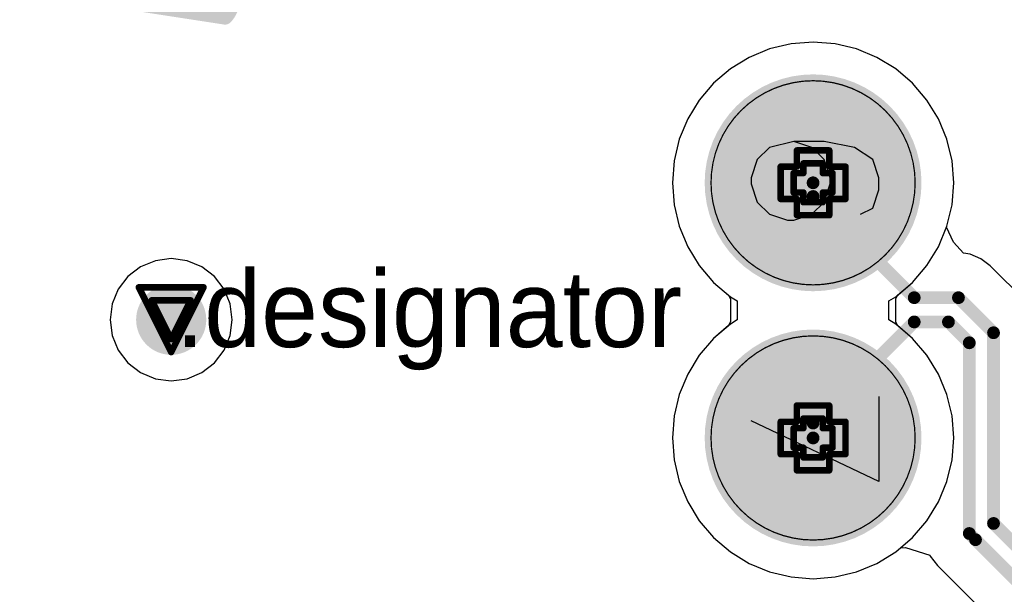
# Model space of a CAD drawing. Header units: millimetres. Extents: x 138 to 555, y 26 to 334.
# Tile 118 of 256: x 167.61 to 175.33, y 135.83 to 140.34. Entities that reach past the tile are written whole.
import ezdxf

# ---------------------------------------------------------------- set-up
doc = ezdxf.new("R2010")
doc.units = ezdxf.units.MM
for name, color, linetype in [('BottomLayer', 5, 'Continuous'), ('BottomSolder', 6, 'Continuous'), ('DrillDrawing', 1, 'Continuous'), ('Mechanical27', 56, 'Continuous'), ('MidLayer1', 16, 'Continuous'), ('MidLayer2', 76, 'Continuous'), ('MidLayer3', 90, 'Continuous'), ('MidLayer4', 156, 'Continuous'), ('MultiLayer', 9, 'Continuous'), ('PadHoleLayer', 156, 'Continuous'), ('TopLayer', 1, 'Continuous'), ('TopOverlay', 2, 'Continuous'), ('TopSolder', 216, 'Continuous'), ('ViaHoleLayer', 16, 'Continuous')]:
    doc.layers.add(name, color=color, linetype=linetype)

# ---------------------------------------------------------------- blocks, each defined once
blk = doc.blocks.new('CON_DUAL_USB_TYPE_A_CONEXCON_5600_3081_803')
at = {"layer": 'BottomLayer', "const_width": 0.8}
for points in [[(-1.4, 13.01, 1), (-0.6, 13.01, 1)], [(0.6, 13.01, 1), (1.4, 13.01, 1)]]:
    blk.add_lwpolyline(points, format="xyb", close=True, dxfattribs=at)
at = {"layer": 'BottomSolder', "const_width": 0.85}
for points in [[(-1.425, 13.01, 1), (-0.575, 13.01, 1)], [(0.575, 13.01, 1), (1.425, 13.01, 1)]]:
    blk.add_lwpolyline(points, format="xyb", close=True, dxfattribs=at)
at = {"layer": 'Mechanical27'}
for p, q in [((-1.0393, 13.5248), (-1.1822, 13.4772)), ((-0.9441, 13.5248), (-1.0393, 13.5248)), ((-0.8013, 13.4772), (-0.9441, 13.5248)), ((0.675, 13.5248), (1.3415, 13.5248)), ((1.3415, 13.5248), (0.8654, 12.525)), ((-1.1822, 13.4772), (-1.2774, 13.3343)), ((-0.7537, 13.382), (-0.8013, 13.4772)), ((-1.2774, 13.3343), (-1.325, 13.0963)), ((-1.0393, 13.1439), (-1.1822, 13.0963)), ((-0.9917, 13.1439), (-1.0393, 13.1439)), ((-0.8489, 13.0963), (-0.9917, 13.1439)), ((-1.325, 13.0963), (-1.325, 12.8583)), ((-1.1822, 13.0963), (-1.2774, 13.0011)), ((-0.7537, 13.0011), (-0.8489, 13.0963)), ((-1.2774, 13.0011), (-1.325, 12.8583)), ((-0.7061, 12.8583), (-0.7537, 13.0011)), ((-1.325, 12.8583), (-1.2774, 12.6678)), ((-0.7061, 12.8107), (-0.7061, 12.8583)), ((-0.7537, 12.6678), (-0.7061, 12.8107)), ((-1.2774, 12.6678), (-1.1822, 12.5726)), ((-0.8489, 12.5726), (-0.7537, 12.6678)), ((-1.1822, 12.5726), (-1.0393, 12.525)), ((-1.0393, 12.525), (-0.9917, 12.525)), ((-0.9917, 12.525), (-0.8489, 12.5726))]:
    blk.add_line(p, q, dxfattribs=at)
for points, const_width in [([(-0.1999, 13.01, 1), (-1.8001, 13.01, 1)], 0.01), ([(1.8001, 13.01, 1), (0.1999, 13.01, 1)], 0.01), ([(-1.8026, 13.01, 1), (-1.7976, 13.01, 1)], 0.005), ([(-0.2024, 13.01, 1), (-0.1974, 13.01, 1)], 0.005), ([(0.1974, 13.01, 1), (0.2024, 13.01, 1)], 0.005), ([(1.7976, 13.01, 1), (1.8026, 13.01, 1)], 0.005)]:
    blk.add_lwpolyline(points, format="xyb", close=True, dxfattribs=dict(at, const_width=const_width))
at = {"layer": 'MidLayer1', "const_width": 0.8}
for points in [[(-1.4, 13.01, 1), (-0.6, 13.01, 1)], [(0.6, 13.01, 1), (1.4, 13.01, 1)]]:
    blk.add_lwpolyline(points, format="xyb", close=True, dxfattribs=at)
at = {"layer": 'MidLayer2', "const_width": 0.8}
for points in [[(-1.4, 13.01, 1), (-0.6, 13.01, 1)], [(0.6, 13.01, 1), (1.4, 13.01, 1)]]:
    blk.add_lwpolyline(points, format="xyb", close=True, dxfattribs=at)
at = {"layer": 'MidLayer3', "const_width": 0.8}
for points in [[(-1.4, 13.01, 1), (-0.6, 13.01, 1)], [(0.6, 13.01, 1), (1.4, 13.01, 1)]]:
    blk.add_lwpolyline(points, format="xyb", close=True, dxfattribs=at)
at = {"layer": 'MidLayer4', "const_width": 0.8}
for points in [[(-1.4, 13.01, 1), (-0.6, 13.01, 1)], [(0.6, 13.01, 1), (1.4, 13.01, 1)]]:
    blk.add_lwpolyline(points, format="xyb", close=True, dxfattribs=at)
at = {"layer": 'MultiLayer', "const_width": 0.8}
for points in [[(-1.4, 13.01, 1), (-0.6, 13.01, 1)], [(0.6, 13.01, 1), (1.4, 13.01, 1)]]:
    blk.add_lwpolyline(points, format="xyb", close=True, dxfattribs=at)
at = {"layer": 'PadHoleLayer', "const_width": 0.46}
for points in [[(-1.23, 13.01, 1), (-0.77, 13.01, 1)], [(0.77, 13.01, 1), (1.23, 13.01, 1)]]:
    blk.add_lwpolyline(points, format="xyb", close=True, dxfattribs=at)
at = {"layer": 'TopLayer', "const_width": 0.8}
for points in [[(-1.4, 13.01, 1), (-0.6, 13.01, 1)], [(0.6, 13.01, 1), (1.4, 13.01, 1)]]:
    blk.add_lwpolyline(points, format="xyb", close=True, dxfattribs=at)
at = {"layer": 'TopOverlay', "const_width": 0.12}
blk.add_lwpolyline([(-2.55, 8.4, -0.414211), (-2.3, 8.4)], format="xyb", dxfattribs=at)
blk.add_lwpolyline([(-3.5, 0.6), (-2.3, 8.4)], dxfattribs=at)
at = {"layer": 'TopOverlay', "const_width": 0.06}
blk.add_lwpolyline([(-2.33, 8.4, 1), (-2.27, 8.4, 1)], format="xyb", close=True, dxfattribs=at)
blk.add_lwpolyline([(-2.33, 8.4, 1), (-2.27, 8.4, 1)], format="xyb", close=True, dxfattribs=at)
at = {"layer": 'TopSolder', "const_width": 0.85}
for points in [[(-1.425, 13.01, 1), (-0.575, 13.01, 1)], [(0.575, 13.01, 1), (1.425, 13.01, 1)]]:
    blk.add_lwpolyline(points, format="xyb", close=True, dxfattribs=at)

msp = doc.modelspace()

# ---------------------------------------------------------------- linework, layer by layer
at = {"layer": 'BottomLayer'}
for p, q in [((173.4895, 140.1068), (173.3295, 140.0405)), ((173.6578, 140.1472), (173.4895, 140.1068)), ((173.8305, 140.1608), (173.6578, 140.1472)), ((174.0031, 140.1472), (173.8305, 140.1608)), ((174.1714, 140.1068), (174.0031, 140.1472)), ((174.3314, 140.0405), (174.1714, 140.1068)), ((173.3295, 140.0405), (173.1819, 139.9501)), ((174.479, 139.9501), (174.3314, 140.0405)), ((173.1819, 139.9501), (173.0502, 139.8376)), ((174.6107, 139.8376), (174.479, 139.9501)), ((173.0502, 139.8376), (172.9378, 139.7059)), ((174.7231, 139.7059), (174.6107, 139.8376)), ((172.9378, 139.7059), (172.8473, 139.5583)), ((174.8136, 139.5583), (174.7231, 139.7059)), ((172.8473, 139.5583), (172.7811, 139.3984)), ((174.8799, 139.3984), (174.8136, 139.5583)), ((172.7811, 139.3984), (172.7406, 139.23)), ((174.9203, 139.23), (174.8799, 139.3984)), ((172.7406, 139.23), (172.7271, 139.0574)), ((174.9339, 139.0574), (174.9203, 139.23)), ((172.7271, 139.0574), (172.7406, 138.8848)), ((174.9203, 138.8848), (174.9339, 139.0574)), ((172.7406, 138.8848), (172.7811, 138.7164)), ((174.8799, 138.7164), (174.9203, 138.8848)), ((172.7811, 138.7164), (172.8473, 138.5565)), ((174.8136, 138.5565), (174.8799, 138.7164)), ((172.8473, 138.5565), (172.9378, 138.4088)), ((174.7231, 138.4088), (174.8136, 138.5565)), ((172.9378, 138.4088), (173.0502, 138.2772)), ((174.6107, 138.2772), (174.7231, 138.4088)), ((173.0502, 138.2772), (173.1683, 138.1763)), ((174.4926, 138.1763), (174.6107, 138.2772)), ((173.1683, 138.1763), (173.1819, 138.1468)), ((173.1819, 138.1468), (173.1819, 137.968)), ((174.479, 138.1468), (174.4926, 138.1763)), ((174.479, 137.968), (174.479, 138.1468)), ((173.1819, 137.968), (173.1683, 137.9385)), ((174.4926, 137.9385), (174.479, 137.968)), ((173.1683, 137.9385), (173.0502, 137.8376)), ((174.6107, 137.8376), (174.4926, 137.9385)), ((173.0502, 137.8376), (172.9378, 137.7059)), ((174.7231, 137.7059), (174.6107, 137.8376)), ((172.9378, 137.7059), (172.8473, 137.5583)), ((174.8136, 137.5583), (174.7231, 137.7059)), ((172.8473, 137.5583), (172.7811, 137.3984)), ((174.8799, 137.3984), (174.8136, 137.5583)), ((172.7811, 137.3984), (172.7406, 137.23)), ((174.9203, 137.23), (174.8799, 137.3984)), ((172.7406, 137.23), (172.7271, 137.0574)), ((174.9339, 137.0574), (174.9203, 137.23)), ((172.7271, 137.0574), (172.7406, 136.8848)), ((174.9203, 136.8848), (174.9339, 137.0574)), ((172.7406, 136.8848), (172.7811, 136.7164)), ((174.8799, 136.7164), (174.9203, 136.8848)), ((172.7811, 136.7164), (172.8473, 136.5565)), ((174.8136, 136.5565), (174.8799, 136.7164)), ((172.8473, 136.5565), (172.9378, 136.4088)), ((174.7231, 136.4088), (174.8136, 136.5565)), ((172.9378, 136.4088), (173.0502, 136.2772)), ((174.6107, 136.2772), (174.7231, 136.4088)), ((173.0502, 136.2772), (173.1819, 136.1647)), ((174.479, 136.1647), (174.6107, 136.2772)), ((173.1819, 136.1647), (173.3295, 136.0743)), ((174.3314, 136.0743), (174.479, 136.1647)), ((173.3295, 136.0743), (173.4895, 136.008)), ((174.1714, 136.008), (174.3314, 136.0743)), ((173.4895, 136.008), (173.6578, 135.9676)), ((173.6578, 135.9676), (173.8305, 135.954)), ((173.8305, 135.954), (174.0031, 135.9676)), ((174.0031, 135.9676), (174.1714, 136.008))]:
    msp.add_line(p, q, dxfattribs=at)
at = {"layer": 'BottomLayer', "const_width": 0.275}
msp.add_lwpolyline([(168.6606, 137.9841, 1), (168.9356, 137.9841, 1)], format="xyb", close=True, dxfattribs=at)
at = {"layer": 'DrillDrawing', "const_width": 0.0508}
for points in [[(173.7035, 139.1844), (173.7035, 139.3114)], [(173.7035, 139.3114), (173.9575, 139.3114)], [(173.9575, 139.1844), (173.9575, 139.3114)], [(173.5765, 138.9304), (173.5765, 139.1844)], [(173.5765, 139.1844), (173.7035, 139.1844)], [(173.7543, 139.1336), (173.7543, 139.2098)], [(173.7543, 139.2098), (173.9067, 139.2098)], [(173.9067, 139.1336), (173.9067, 139.2098)], [(173.9575, 139.1844), (174.0845, 139.1844)], [(174.0845, 138.9304), (174.0845, 139.1844)], [(173.6781, 138.9812), (173.6781, 139.1336)], [(173.6781, 139.1336), (173.7543, 139.1336)], [(173.9067, 139.1336), (173.9829, 139.1336)], [(173.9829, 138.9812), (173.9829, 139.1336)], [(173.5765, 138.9304), (173.7035, 138.9304)], [(173.6781, 138.9812), (173.7543, 138.9812)], [(173.7035, 138.8034), (173.7035, 138.9304)], [(173.7543, 138.905), (173.7543, 138.9812)], [(173.9067, 138.9812), (173.9829, 138.9812)], [(173.9067, 138.905), (173.9067, 138.9812)], [(173.9575, 138.9304), (174.0845, 138.9304)], [(173.9575, 138.8034), (173.9575, 138.9304)], [(173.7543, 138.905), (173.9067, 138.905)], [(173.7035, 138.8034), (173.9575, 138.8034)], [(168.5441, 138.2381), (169.0521, 138.2381)], [(168.5441, 138.2381), (168.7981, 137.7301)], [(168.7981, 137.7301), (169.0521, 138.2381)], [(168.6457, 138.1365), (168.9505, 138.1365)], [(168.6457, 138.1365), (168.7981, 137.8317)], [(168.7981, 137.8317), (168.9505, 138.1365)], [(173.7035, 137.1844), (173.7035, 137.3114)], [(173.7035, 137.3114), (173.9575, 137.3114)], [(173.9575, 137.1844), (173.9575, 137.3114)], [(173.5765, 136.9304), (173.5765, 137.1844)], [(173.5765, 137.1844), (173.7035, 137.1844)], [(173.7543, 137.1336), (173.7543, 137.2098)], [(173.7543, 137.2098), (173.9067, 137.2098)], [(173.9067, 137.1336), (173.9067, 137.2098)], [(173.9575, 137.1844), (174.0845, 137.1844)], [(174.0845, 136.9304), (174.0845, 137.1844)], [(173.6781, 136.9812), (173.6781, 137.1336)], [(173.6781, 137.1336), (173.7543, 137.1336)], [(173.9067, 137.1336), (173.9829, 137.1336)], [(173.9829, 136.9812), (173.9829, 137.1336)], [(173.5765, 136.9304), (173.7035, 136.9304)], [(173.6781, 136.9812), (173.7543, 136.9812)], [(173.7035, 136.8034), (173.7035, 136.9304)], [(173.7543, 136.905), (173.7543, 136.9812)], [(173.9067, 136.9812), (173.9829, 136.9812)], [(173.9067, 136.905), (173.9067, 136.9812)], [(173.9575, 136.9304), (174.0845, 136.9304)], [(173.9575, 136.8034), (173.9575, 136.9304)], [(173.7543, 136.905), (173.9067, 136.905)], [(173.7035, 136.8034), (173.9575, 136.8034)]]:
    msp.add_lwpolyline(points, dxfattribs=at)
at = {"layer": 'DrillDrawing', "const_width": 0.0254}
for points in [[(173.6908, 139.3114, 1), (173.7162, 139.3114, 1)], [(173.6908, 139.3114, 1), (173.7162, 139.3114, 1)], [(173.9448, 139.3114, 1), (173.9702, 139.3114, 1)], [(173.9448, 139.3114, 1), (173.9702, 139.3114, 1)], [(173.5638, 139.1844, 1), (173.5892, 139.1844, 1)], [(173.5638, 139.1844, 1), (173.5892, 139.1844, 1)], [(173.6908, 139.1844, 1), (173.7162, 139.1844, 1)], [(173.6908, 139.1844, 1), (173.7162, 139.1844, 1)], [(173.7416, 139.2098, 1), (173.767, 139.2098, 1)], [(173.7416, 139.2098, 1), (173.767, 139.2098, 1)], [(173.894, 139.2098, 1), (173.9194, 139.2098, 1)], [(173.894, 139.2098, 1), (173.9194, 139.2098, 1)], [(173.9448, 139.1844, 1), (173.9702, 139.1844, 1)], [(173.9448, 139.1844, 1), (173.9702, 139.1844, 1)], [(174.0718, 139.1844, 1), (174.0972, 139.1844, 1)], [(174.0718, 139.1844, 1), (174.0972, 139.1844, 1)], [(173.6654, 139.1336, 1), (173.6908, 139.1336, 1)], [(173.6654, 139.1336, 1), (173.6908, 139.1336, 1)], [(173.7416, 139.1336, 1), (173.767, 139.1336, 1)], [(173.7416, 139.1336, 1), (173.767, 139.1336, 1)], [(173.894, 139.1336, 1), (173.9194, 139.1336, 1)], [(173.894, 139.1336, 1), (173.9194, 139.1336, 1)], [(173.9702, 139.1336, 1), (173.9956, 139.1336, 1)], [(173.9702, 139.1336, 1), (173.9956, 139.1336, 1)], [(173.5638, 138.9304, 1), (173.5892, 138.9304, 1)], [(173.5638, 138.9304, 1), (173.5892, 138.9304, 1)], [(173.6654, 138.9812, 1), (173.6908, 138.9812, 1)], [(173.6654, 138.9812, 1), (173.6908, 138.9812, 1)], [(173.6908, 138.9304, 1), (173.7162, 138.9304, 1)], [(173.6908, 138.9304, 1), (173.7162, 138.9304, 1)], [(173.7416, 138.9812, 1), (173.767, 138.9812, 1)], [(173.7416, 138.9812, 1), (173.767, 138.9812, 1)], [(173.894, 138.9812, 1), (173.9194, 138.9812, 1)], [(173.894, 138.9812, 1), (173.9194, 138.9812, 1)], [(173.9448, 138.9304, 1), (173.9702, 138.9304, 1)], [(173.9448, 138.9304, 1), (173.9702, 138.9304, 1)], [(173.9702, 138.9812, 1), (173.9956, 138.9812, 1)], [(173.9702, 138.9812, 1), (173.9956, 138.9812, 1)], [(174.0718, 138.9304, 1), (174.0972, 138.9304, 1)], [(174.0718, 138.9304, 1), (174.0972, 138.9304, 1)], [(173.7416, 138.905, 1), (173.767, 138.905, 1)], [(173.7416, 138.905, 1), (173.767, 138.905, 1)], [(173.894, 138.905, 1), (173.9194, 138.905, 1)], [(173.894, 138.905, 1), (173.9194, 138.905, 1)], [(173.6908, 138.8034, 1), (173.7162, 138.8034, 1)], [(173.6908, 138.8034, 1), (173.7162, 138.8034, 1)], [(173.9448, 138.8034, 1), (173.9702, 138.8034, 1)], [(173.9448, 138.8034, 1), (173.9702, 138.8034, 1)], [(168.5314, 138.2381, 1), (168.5568, 138.2381, 1)], [(168.5314, 138.2381, 1), (168.5568, 138.2381, 1)], [(169.0394, 138.2381, 1), (169.0648, 138.2381, 1)], [(169.0394, 138.2381, 1), (169.0648, 138.2381, 1)], [(168.633, 138.1365, 1), (168.6584, 138.1365, 1)], [(168.633, 138.1365, 1), (168.6584, 138.1365, 1)], [(168.9378, 138.1365, 1), (168.9632, 138.1365, 1)], [(168.9378, 138.1365, 1), (168.9632, 138.1365, 1)], [(168.7854, 137.8317, 1), (168.8108, 137.8317, 1)], [(168.7854, 137.8317, 1), (168.8108, 137.8317, 1)], [(168.7854, 137.7301, 1), (168.8108, 137.7301, 1)], [(168.7854, 137.7301, 1), (168.8108, 137.7301, 1)], [(173.6908, 137.3114, 1), (173.7162, 137.3114, 1)], [(173.6908, 137.3114, 1), (173.7162, 137.3114, 1)], [(173.9448, 137.3114, 1), (173.9702, 137.3114, 1)], [(173.9448, 137.3114, 1), (173.9702, 137.3114, 1)], [(173.5638, 137.1844, 1), (173.5892, 137.1844, 1)], [(173.5638, 137.1844, 1), (173.5892, 137.1844, 1)], [(173.6908, 137.1844, 1), (173.7162, 137.1844, 1)], [(173.6908, 137.1844, 1), (173.7162, 137.1844, 1)], [(173.7416, 137.2098, 1), (173.767, 137.2098, 1)], [(173.7416, 137.2098, 1), (173.767, 137.2098, 1)], [(173.894, 137.2098, 1), (173.9194, 137.2098, 1)], [(173.894, 137.2098, 1), (173.9194, 137.2098, 1)], [(173.9448, 137.1844, 1), (173.9702, 137.1844, 1)], [(173.9448, 137.1844, 1), (173.9702, 137.1844, 1)], [(174.0718, 137.1844, 1), (174.0972, 137.1844, 1)], [(174.0718, 137.1844, 1), (174.0972, 137.1844, 1)], [(173.6654, 137.1336, 1), (173.6908, 137.1336, 1)], [(173.6654, 137.1336, 1), (173.6908, 137.1336, 1)], [(173.7416, 137.1336, 1), (173.767, 137.1336, 1)], [(173.7416, 137.1336, 1), (173.767, 137.1336, 1)], [(173.894, 137.1336, 1), (173.9194, 137.1336, 1)], [(173.894, 137.1336, 1), (173.9194, 137.1336, 1)], [(173.9702, 137.1336, 1), (173.9956, 137.1336, 1)], [(173.9702, 137.1336, 1), (173.9956, 137.1336, 1)], [(173.5638, 136.9304, 1), (173.5892, 136.9304, 1)], [(173.5638, 136.9304, 1), (173.5892, 136.9304, 1)], [(173.6654, 136.9812, 1), (173.6908, 136.9812, 1)], [(173.6654, 136.9812, 1), (173.6908, 136.9812, 1)], [(173.6908, 136.9304, 1), (173.7162, 136.9304, 1)], [(173.6908, 136.9304, 1), (173.7162, 136.9304, 1)], [(173.7416, 136.9812, 1), (173.767, 136.9812, 1)], [(173.7416, 136.9812, 1), (173.767, 136.9812, 1)], [(173.894, 136.9812, 1), (173.9194, 136.9812, 1)], [(173.894, 136.9812, 1), (173.9194, 136.9812, 1)], [(173.9448, 136.9304, 1), (173.9702, 136.9304, 1)], [(173.9448, 136.9304, 1), (173.9702, 136.9304, 1)], [(173.9702, 136.9812, 1), (173.9956, 136.9812, 1)], [(173.9702, 136.9812, 1), (173.9956, 136.9812, 1)], [(174.0718, 136.9304, 1), (174.0972, 136.9304, 1)], [(174.0718, 136.9304, 1), (174.0972, 136.9304, 1)], [(173.7416, 136.905, 1), (173.767, 136.905, 1)], [(173.7416, 136.905, 1), (173.767, 136.905, 1)], [(173.894, 136.905, 1), (173.9194, 136.905, 1)], [(173.894, 136.905, 1), (173.9194, 136.905, 1)], [(173.6908, 136.8034, 1), (173.7162, 136.8034, 1)], [(173.6908, 136.8034, 1), (173.7162, 136.8034, 1)], [(173.9448, 136.8034, 1), (173.9702, 136.8034, 1)], [(173.9448, 136.8034, 1), (173.9702, 136.8034, 1)]]:
    msp.add_lwpolyline(points, format="xyb", close=True, dxfattribs=at)
at = {"layer": 'MidLayer1', "const_width": 0.275}
msp.add_lwpolyline([(168.6606, 137.9841, 1), (168.9356, 137.9841, 1)], format="xyb", close=True, dxfattribs=at)
at = {"layer": 'MidLayer2'}
for p, q in [((173.4895, 140.1068), (173.3295, 140.0405)), ((173.6578, 140.1472), (173.4895, 140.1068)), ((173.8305, 140.1608), (173.6578, 140.1472)), ((174.0031, 140.1472), (173.8305, 140.1608)), ((174.1714, 140.1068), (174.0031, 140.1472)), ((174.3314, 140.0405), (174.1714, 140.1068)), ((173.3295, 140.0405), (173.1819, 139.9501)), ((174.479, 139.9501), (174.3314, 140.0405)), ((173.1819, 139.9501), (173.0502, 139.8376)), ((174.6107, 139.8376), (174.479, 139.9501)), ((173.0502, 139.8376), (172.9378, 139.7059)), ((174.7231, 139.7059), (174.6107, 139.8376)), ((172.9378, 139.7059), (172.8473, 139.5583)), ((174.8136, 139.5583), (174.7231, 139.7059)), ((172.8473, 139.5583), (172.7811, 139.3984)), ((174.8799, 139.3984), (174.8136, 139.5583)), ((172.7811, 139.3984), (172.7406, 139.23)), ((174.9203, 139.23), (174.8799, 139.3984)), ((172.7406, 139.23), (172.7271, 139.0574)), ((174.9339, 139.0574), (174.9203, 139.23)), ((172.7271, 139.0574), (172.7406, 138.8848)), ((174.9203, 138.8848), (174.9339, 139.0574)), ((172.7406, 138.8848), (172.7811, 138.7164)), ((174.8799, 138.7164), (174.9203, 138.8848)), ((172.7811, 138.7164), (172.8473, 138.5565)), ((174.8136, 138.5565), (174.8799, 138.7164)), ((172.8473, 138.5565), (172.9378, 138.4088)), ((174.7231, 138.4088), (174.8136, 138.5565)), ((172.9378, 138.4088), (173.0502, 138.2772)), ((174.6107, 138.2772), (174.7231, 138.4088)), ((173.0502, 138.2772), (173.1683, 138.1763)), ((174.4926, 138.1763), (174.6107, 138.2772)), ((173.1683, 138.1763), (173.1819, 138.1468)), ((173.1819, 138.1468), (173.1819, 137.968)), ((174.479, 138.1468), (174.4926, 138.1763)), ((174.479, 137.968), (174.479, 138.1468)), ((173.1819, 137.968), (173.1683, 137.9385)), ((174.4926, 137.9385), (174.479, 137.968)), ((173.1683, 137.9385), (173.0502, 137.8376)), ((174.6107, 137.8376), (174.4926, 137.9385)), ((173.0502, 137.8376), (172.9378, 137.7059)), ((174.7231, 137.7059), (174.6107, 137.8376)), ((172.9378, 137.7059), (172.8473, 137.5583)), ((174.8136, 137.5583), (174.7231, 137.7059)), ((172.8473, 137.5583), (172.7811, 137.3984)), ((174.8799, 137.3984), (174.8136, 137.5583)), ((172.7811, 137.3984), (172.7406, 137.23)), ((174.9203, 137.23), (174.8799, 137.3984)), ((172.7406, 137.23), (172.7271, 137.0574)), ((174.9339, 137.0574), (174.9203, 137.23)), ((172.7271, 137.0574), (172.7406, 136.8848)), ((174.9203, 136.8848), (174.9339, 137.0574)), ((172.7406, 136.8848), (172.7811, 136.7164)), ((174.8799, 136.7164), (174.9203, 136.8848)), ((172.7811, 136.7164), (172.8473, 136.5565)), ((174.8136, 136.5565), (174.8799, 136.7164)), ((172.8473, 136.5565), (172.9378, 136.4088)), ((174.7231, 136.4088), (174.8136, 136.5565)), ((172.9378, 136.4088), (173.0502, 136.2772)), ((174.6107, 136.2772), (174.7231, 136.4088)), ((173.0502, 136.2772), (173.1819, 136.1647)), ((174.479, 136.1647), (174.6107, 136.2772)), ((173.1819, 136.1647), (173.3295, 136.0743)), ((174.3314, 136.0743), (174.479, 136.1647)), ((173.3295, 136.0743), (173.4895, 136.008)), ((174.1714, 136.008), (174.3314, 136.0743)), ((173.4895, 136.008), (173.6578, 135.9676)), ((173.6578, 135.9676), (173.8305, 135.954)), ((173.8305, 135.954), (174.0031, 135.9676)), ((174.0031, 135.9676), (174.1714, 136.008))]:
    msp.add_line(p, q, dxfattribs=at)
at = {"layer": 'MidLayer2', "const_width": 0.275}
msp.add_lwpolyline([(168.6606, 137.9841, 1), (168.9356, 137.9841, 1)], format="xyb", close=True, dxfattribs=at)
at = {"layer": 'MidLayer3'}
for p, q in [((173.4895, 140.1068), (173.3295, 140.0405)), ((173.6578, 140.1472), (173.4895, 140.1068)), ((173.8305, 140.1608), (173.6578, 140.1472)), ((174.0031, 140.1472), (173.8305, 140.1608)), ((174.1714, 140.1068), (174.0031, 140.1472)), ((174.3314, 140.0405), (174.1714, 140.1068)), ((173.3295, 140.0405), (173.1819, 139.9501)), ((174.479, 139.9501), (174.3314, 140.0405)), ((173.1819, 139.9501), (173.0502, 139.8376)), ((174.6107, 139.8376), (174.479, 139.9501)), ((173.0502, 139.8376), (172.9378, 139.7059)), ((174.7231, 139.7059), (174.6107, 139.8376)), ((172.9378, 139.7059), (172.8473, 139.5583)), ((174.8136, 139.5583), (174.7231, 139.7059)), ((172.8473, 139.5583), (172.7811, 139.3984)), ((174.8799, 139.3984), (174.8136, 139.5583)), ((172.7811, 139.3984), (172.7406, 139.23)), ((174.9203, 139.23), (174.8799, 139.3984)), ((172.7406, 139.23), (172.7271, 139.0574)), ((174.9339, 139.0574), (174.9203, 139.23)), ((172.7271, 139.0574), (172.7406, 138.8848)), ((174.9203, 138.8848), (174.9339, 139.0574)), ((172.7406, 138.8848), (172.7811, 138.7164)), ((174.8799, 138.7164), (174.9203, 138.8848)), ((172.7811, 138.7164), (172.8473, 138.5565)), ((174.8136, 138.5565), (174.8799, 138.7164)), ((172.8473, 138.5565), (172.9378, 138.4088)), ((174.7231, 138.4088), (174.8136, 138.5565)), ((172.9378, 138.4088), (173.0502, 138.2772)), ((174.6107, 138.2772), (174.7231, 138.4088)), ((173.0502, 138.2772), (173.1819, 138.1647)), ((174.479, 138.1647), (174.6107, 138.2772)), ((173.1819, 138.1647), (173.2355, 138.1319)), ((173.2355, 138.1319), (173.2355, 137.9829)), ((174.4254, 138.1319), (174.479, 138.1647)), ((174.4254, 137.9829), (174.4254, 138.1319)), ((173.1819, 137.9501), (173.0502, 137.8376)), ((173.2355, 137.9829), (173.1819, 137.9501)), ((174.479, 137.9501), (174.4254, 137.9829)), ((174.6107, 137.8376), (174.479, 137.9501)), ((173.0502, 137.8376), (172.9378, 137.7059)), ((174.7231, 137.7059), (174.6107, 137.8376)), ((172.9378, 137.7059), (172.8473, 137.5583)), ((174.8136, 137.5583), (174.7231, 137.7059)), ((172.8473, 137.5583), (172.7811, 137.3984)), ((174.8799, 137.3984), (174.8136, 137.5583)), ((172.7811, 137.3984), (172.7406, 137.23)), ((174.9203, 137.23), (174.8799, 137.3984)), ((172.7406, 137.23), (172.7271, 137.0574)), ((174.9339, 137.0574), (174.9203, 137.23)), ((172.7271, 137.0574), (172.7406, 136.8848)), ((174.9203, 136.8848), (174.9339, 137.0574)), ((172.7406, 136.8848), (172.7811, 136.7164)), ((174.8799, 136.7164), (174.9203, 136.8848)), ((172.7811, 136.7164), (172.8473, 136.5565)), ((174.8136, 136.5565), (174.8799, 136.7164)), ((172.8473, 136.5565), (172.9378, 136.4088)), ((174.7231, 136.4088), (174.8136, 136.5565)), ((172.9378, 136.4088), (173.0502, 136.2772)), ((174.6107, 136.2772), (174.7231, 136.4088)), ((173.0502, 136.2772), (173.1819, 136.1647)), ((174.479, 136.1647), (174.6107, 136.2772)), ((173.1819, 136.1647), (173.3295, 136.0743)), ((174.3314, 136.0743), (174.479, 136.1647)), ((173.3295, 136.0743), (173.4895, 136.008)), ((174.1714, 136.008), (174.3314, 136.0743)), ((173.4895, 136.008), (173.6578, 135.9676)), ((173.6578, 135.9676), (173.8305, 135.954)), ((173.8305, 135.954), (174.0031, 135.9676)), ((174.0031, 135.9676), (174.1714, 136.008))]:
    msp.add_line(p, q, dxfattribs=at)
at = {"layer": 'MidLayer3', "const_width": 0.275}
msp.add_lwpolyline([(168.6606, 137.9841, 1), (168.9356, 137.9841, 1)], format="xyb", close=True, dxfattribs=at)
at = {"layer": 'MidLayer4'}
for p, q in [((173.4895, 140.1068), (173.3295, 140.0405)), ((173.6578, 140.1472), (173.4895, 140.1068)), ((173.8305, 140.1608), (173.6578, 140.1472)), ((174.0031, 140.1472), (173.8305, 140.1608)), ((174.1714, 140.1068), (174.0031, 140.1472)), ((174.3314, 140.0405), (174.1714, 140.1068)), ((173.3295, 140.0405), (173.1819, 139.9501)), ((174.479, 139.9501), (174.3314, 140.0405)), ((173.1819, 139.9501), (173.0502, 139.8376)), ((174.6107, 139.8376), (174.479, 139.9501)), ((173.0502, 139.8376), (172.9378, 139.7059)), ((174.7231, 139.7059), (174.6107, 139.8376)), ((172.9378, 139.7059), (172.8473, 139.5583)), ((174.8136, 139.5583), (174.7231, 139.7059)), ((172.8473, 139.5583), (172.7811, 139.3984)), ((174.8799, 139.3984), (174.8136, 139.5583)), ((172.7811, 139.3984), (172.7406, 139.23)), ((174.9203, 139.23), (174.8799, 139.3984)), ((172.7406, 139.23), (172.7271, 139.0574)), ((174.9339, 139.0574), (174.9203, 139.23)), ((172.7271, 139.0574), (172.7406, 138.8848)), ((174.9203, 138.8848), (174.9339, 139.0574)), ((172.7406, 138.8848), (172.7811, 138.7164)), ((174.8799, 138.7164), (174.9203, 138.8848)), ((172.7811, 138.7164), (172.8473, 138.5565)), ((174.8136, 138.5565), (174.8799, 138.7164)), ((172.8473, 138.5565), (172.9378, 138.4088)), ((174.7231, 138.4088), (174.8136, 138.5565)), ((168.6741, 138.4469), (168.5585, 138.399)), ((168.7981, 138.4632), (168.6741, 138.4469)), ((168.9221, 138.4469), (168.7981, 138.4632)), ((169.0376, 138.399), (168.9221, 138.4469)), ((172.9378, 138.4088), (173.0502, 138.2772)), ((174.6107, 138.2772), (174.7231, 138.4088)), ((168.5585, 138.399), (168.4593, 138.3229)), ((169.1368, 138.3229), (169.0376, 138.399)), ((168.4593, 138.3229), (168.3831, 138.2236)), ((169.213, 138.2236), (169.1368, 138.3229)), ((173.0502, 138.2772), (173.1819, 138.1647)), ((174.479, 138.1647), (174.6107, 138.2772)), ((168.3831, 138.2236), (168.3353, 138.1081)), ((169.2608, 138.1081), (169.213, 138.2236)), ((168.3353, 138.1081), (168.319, 137.9841)), ((169.2772, 137.9841), (169.2608, 138.1081)), ((173.1819, 138.1647), (173.2355, 138.1319)), ((173.2355, 138.1319), (173.2355, 137.9829)), ((174.4254, 138.1319), (174.479, 138.1647)), ((174.4254, 137.9829), (174.4254, 138.1319)), ((168.319, 137.9841), (168.3353, 137.8601)), ((169.2608, 137.8601), (169.2772, 137.9841)), ((173.1819, 137.9501), (173.0502, 137.8376)), ((173.2355, 137.9829), (173.1819, 137.9501)), ((174.479, 137.9501), (174.4254, 137.9829)), ((174.6107, 137.8376), (174.479, 137.9501)), ((168.3353, 137.8601), (168.3831, 137.7445)), ((169.213, 137.7445), (169.2608, 137.8601)), ((173.0502, 137.8376), (172.9378, 137.7059)), ((174.7231, 137.7059), (174.6107, 137.8376)), ((168.3831, 137.7445), (168.4593, 137.6453)), ((169.1368, 137.6453), (169.213, 137.7445)), ((168.4593, 137.6453), (168.5585, 137.5692)), ((169.0376, 137.5692), (169.1368, 137.6453)), ((172.9378, 137.7059), (172.8473, 137.5583)), ((174.8136, 137.5583), (174.7231, 137.7059)), ((168.5585, 137.5692), (168.6741, 137.5213)), ((168.9221, 137.5213), (169.0376, 137.5692)), ((168.6741, 137.5213), (168.7981, 137.505)), ((168.7981, 137.505), (168.9221, 137.5213)), ((172.8473, 137.5583), (172.7811, 137.3984)), ((174.8799, 137.3984), (174.8136, 137.5583)), ((172.7811, 137.3984), (172.7406, 137.23)), ((174.9203, 137.23), (174.8799, 137.3984)), ((172.7406, 137.23), (172.7271, 137.0574)), ((174.9339, 137.0574), (174.9203, 137.23)), ((172.7271, 137.0574), (172.7406, 136.8848)), ((174.9203, 136.8848), (174.9339, 137.0574)), ((172.7406, 136.8848), (172.7811, 136.7164)), ((174.8799, 136.7164), (174.9203, 136.8848)), ((172.7811, 136.7164), (172.8473, 136.5565)), ((174.8136, 136.5565), (174.8799, 136.7164)), ((172.8473, 136.5565), (172.9378, 136.4088)), ((174.7231, 136.4088), (174.8136, 136.5565)), ((172.9378, 136.4088), (173.0502, 136.2772)), ((174.6107, 136.2772), (174.7231, 136.4088)), ((173.0502, 136.2772), (173.1819, 136.1647)), ((174.479, 136.1647), (174.6107, 136.2772)), ((173.1819, 136.1647), (173.3295, 136.0743)), ((174.3314, 136.0743), (174.479, 136.1647)), ((173.3295, 136.0743), (173.4895, 136.008)), ((174.1714, 136.008), (174.3314, 136.0743)), ((173.4895, 136.008), (173.6578, 135.9676)), ((173.6578, 135.9676), (173.8305, 135.954)), ((173.8305, 135.954), (174.0031, 135.9676)), ((174.0031, 135.9676), (174.1714, 136.008))]:
    msp.add_line(p, q, dxfattribs=at)
at = {"layer": 'MidLayer4', "const_width": 0.275}
msp.add_lwpolyline([(168.6606, 137.9841, 1), (168.9356, 137.9841, 1)], format="xyb", close=True, dxfattribs=at)
at = {"layer": 'MultiLayer', "const_width": 0.275}
msp.add_lwpolyline([(168.6606, 137.9841, 1), (168.9356, 137.9841, 1)], format="xyb", close=True, dxfattribs=at)
at = {"layer": 'TopLayer'}
for p, q in [((173.4895, 140.1068), (173.3295, 140.0405)), ((173.6578, 140.1472), (173.4895, 140.1068)), ((173.8305, 140.1608), (173.6578, 140.1472)), ((174.0031, 140.1472), (173.8305, 140.1608)), ((174.1714, 140.1068), (174.0031, 140.1472)), ((174.3314, 140.0405), (174.1714, 140.1068)), ((173.3295, 140.0405), (173.1819, 139.9501)), ((174.479, 139.9501), (174.3314, 140.0405)), ((173.1819, 139.9501), (173.0502, 139.8376)), ((174.6107, 139.8376), (174.479, 139.9501)), ((173.0502, 139.8376), (172.9378, 139.7059)), ((174.7231, 139.7059), (174.6107, 139.8376)), ((172.9378, 139.7059), (172.8473, 139.5583)), ((174.8136, 139.5583), (174.7231, 139.7059)), ((172.8473, 139.5583), (172.7811, 139.3984)), ((174.8799, 139.3984), (174.8136, 139.5583)), ((172.7811, 139.3984), (172.7406, 139.23)), ((174.9203, 139.23), (174.8799, 139.3984)), ((172.7406, 139.23), (172.7271, 139.0574)), ((174.9339, 139.0574), (174.9203, 139.23)), ((172.7271, 139.0574), (172.7406, 138.8848)), ((174.9203, 138.8848), (174.9339, 139.0574)), ((172.7406, 138.8848), (172.7811, 138.7164)), ((174.8799, 138.7164), (174.9203, 138.8848)), ((172.7811, 138.7164), (172.8473, 138.5565)), ((174.8772, 138.71), (174.8799, 138.7164)), ((174.9321, 138.5919), (174.8772, 138.71)), ((175.0087, 138.5049), (174.9321, 138.5919)), ((172.8473, 138.5565), (172.9378, 138.4088)), ((175.0616, 138.4979), (175.0087, 138.5049)), ((175.1468, 138.4627), (175.0616, 138.4979)), ((172.9378, 138.4088), (173.0502, 138.2772)), ((175.2199, 138.4066), (175.1468, 138.4627)), ((175.4948, 138.1316), (175.2199, 138.4066)), ((173.0502, 138.2772), (173.1683, 138.1763)), ((173.1683, 138.1763), (173.1819, 138.1468)), ((173.1819, 138.1468), (173.1819, 137.968)), ((173.1819, 137.968), (173.1683, 137.9385)), ((173.1683, 137.9385), (173.0502, 137.8376)), ((173.0502, 137.8376), (172.9378, 137.7059)), ((172.9378, 137.7059), (172.8473, 137.5583)), ((172.8473, 137.5583), (172.7811, 137.3984)), ((172.7811, 137.3984), (172.7406, 137.23)), ((172.7406, 137.23), (172.7271, 137.0574)), ((172.7271, 137.0574), (172.7406, 136.8848)), ((172.7406, 136.8848), (172.7811, 136.7164)), ((172.7811, 136.7164), (172.8473, 136.5565)), ((172.8473, 136.5565), (172.9378, 136.4088)), ((172.9378, 136.4088), (173.0502, 136.2772)), ((173.0502, 136.2772), (173.1819, 136.1647)), ((174.479, 136.1647), (174.5153, 136.1957)), ((174.5153, 136.1957), (174.554, 136.1999)), ((174.554, 136.1999), (174.7471, 136.1379)), ((173.1819, 136.1647), (173.3295, 136.0743)), ((174.3314, 136.0743), (174.479, 136.1647)), ((174.7471, 136.1379), (174.7495, 136.132)), ((174.7495, 136.132), (174.8056, 136.0589)), ((173.3295, 136.0743), (173.4895, 136.008)), ((174.1714, 136.008), (174.3314, 136.0743)), ((174.8056, 136.0589), (174.8542, 136.0103)), ((173.4895, 136.008), (173.6578, 135.9676)), ((173.6578, 135.9676), (173.8305, 135.954)), ((173.8305, 135.954), (174.0031, 135.9676)), ((174.0031, 135.9676), (174.1714, 136.008)), ((174.8542, 136.0103), (174.8542, 136.0103)), ((174.8542, 136.0103), (175.4077, 135.4568))]:
    msp.add_line(p, q, dxfattribs=at)
at = {"layer": 'TopLayer', "const_width": 0.1}
for points in [[(173.8305, 138.9499), (173.8305, 139.0574)], [(173.8305, 138.9499), (174.6234, 138.1569)], [(174.6234, 138.1569), (174.9703, 138.1569)], [(174.9703, 138.1569), (175.2452, 137.882)], [(173.8305, 137.174), (174.6234, 137.9669)], [(174.6234, 137.9669), (174.8916, 137.9669)], [(174.8916, 137.9669), (175.0552, 137.8033)], [(175.2452, 136.3872), (175.2452, 137.882)], [(175.0552, 136.3085), (175.0552, 137.8033)], [(173.8305, 137.0574), (173.8305, 137.174)], [(175.2452, 136.3872), (175.736, 135.8964)], [(175.0552, 136.3085), (175.1039, 136.2599)], [(175.1039, 136.2599), (175.1039, 136.2599)], [(175.1039, 136.2599), (175.6573, 135.7064)]]:
    msp.add_lwpolyline(points, dxfattribs=at)
at = {"layer": 'TopLayer'}
for points, const_width in [([(173.8055, 139.0574, 1), (173.8555, 139.0574, 1)], 0.05), ([(173.8055, 138.9499, 1), (173.8555, 138.9499, 1)], 0.05), ([(173.8055, 138.9499, 1), (173.8555, 138.9499, 1)], 0.05), ([(168.6606, 137.9841, 1), (168.9356, 137.9841, 1)], 0.275), ([(174.5984, 138.1569, 1), (174.6484, 138.1569, 1)], 0.05), ([(174.5984, 138.1569, 1), (174.6484, 138.1569, 1)], 0.05), ([(174.9453, 138.1569, 1), (174.9953, 138.1569, 1)], 0.05), ([(174.9453, 138.1569, 1), (174.9953, 138.1569, 1)], 0.05), ([(174.5984, 137.9669, 1), (174.6484, 137.9669, 1)], 0.05), ([(174.5984, 137.9669, 1), (174.6484, 137.9669, 1)], 0.05), ([(174.8666, 137.9669, 1), (174.9166, 137.9669, 1)], 0.05), ([(174.8666, 137.9669, 1), (174.9166, 137.9669, 1)], 0.05), ([(175.2202, 137.882, 1), (175.2702, 137.882, 1)], 0.05), ([(175.2202, 137.882, 1), (175.2702, 137.882, 1)], 0.05), ([(175.0302, 137.8033, 1), (175.0802, 137.8033, 1)], 0.05), ([(175.0302, 137.8033, 1), (175.0802, 137.8033, 1)], 0.05), ([(173.8055, 137.174, 1), (173.8555, 137.174, 1)], 0.05), ([(173.8055, 137.174, 1), (173.8555, 137.174, 1)], 0.05), ([(173.8055, 137.0574, 1), (173.8555, 137.0574, 1)], 0.05), ([(175.2202, 136.3872, 1), (175.2702, 136.3872, 1)], 0.05), ([(175.2202, 136.3872, 1), (175.2702, 136.3872, 1)], 0.05), ([(175.0302, 136.3085, 1), (175.0802, 136.3085, 1)], 0.05), ([(175.0302, 136.3085, 1), (175.0802, 136.3085, 1)], 0.05), ([(175.0789, 136.2599, 1), (175.1289, 136.2599, 1)], 0.05), ([(175.0789, 136.2599, 1), (175.1289, 136.2599, 1)], 0.05), ([(175.0789, 136.2599, 1), (175.1289, 136.2599, 1)], 0.05), ([(175.0789, 136.2599, 1), (175.1289, 136.2599, 1)], 0.05)]:
    msp.add_lwpolyline(points, format="xyb", close=True, dxfattribs=dict(at, const_width=const_width))
at = {"layer": 'ViaHoleLayer', "const_width": 0.15}
msp.add_lwpolyline([(168.7231, 137.9841, 1), (168.8731, 137.9841, 1)], format="xyb", close=True, dxfattribs=at)

# ---------------------------------------------------------------- block references
at = {"rotation": 270}
msp.add_blockref('CON_DUAL_USB_TYPE_A_CONEXCON_5600_3081_803', (160.8205, 138.0574), dxfattribs=at)

# ---------------------------------------------------------------- texts
at = {"layer": 'Mechanical27'}
msp.add_text('.designator', height=0.599999, dxfattribs=at).set_placement((168.8338, 137.7696))

doc.saveas('drawing.dxf')
